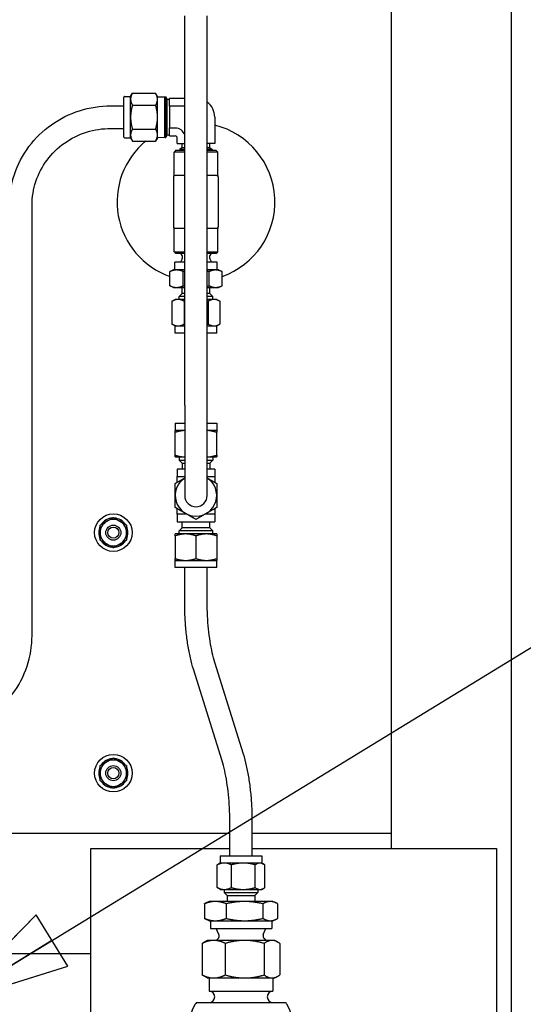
# Paper-space layout 'SHEET_1' of a CAD drawing. Header units: inches. Extents: x 4 to 540, y 12 to 340.
# Tile 109 of 118: x 489 to 498, y 132 to 148. Entities that reach past the tile are written whole.
import ezdxf

# ---------------------------------------------------------------- set-up
doc = ezdxf.new("R2010")
doc.units = ezdxf.units.IN
doc.header["$LTSCALE"] = 16
doc.header["$MEASUREMENT"] = 0
doc.layers.get('0').update_dxf_attribs({"lineweight": 25})
doc.layers.add('DIMEN', color=7, linetype='Continuous', lineweight=25)
doc.styles.get("Standard").update_dxf_attribs({"font": 'arial.ttf'})
doc.dimstyles.new('DEFAULT-ANSI$7', dxfattribs={"dimscale": 16, "dimtxt": 0.125, "dimasz": 0.125, "dimexe": 0.125, "dimexo": 0.0625, "dimgap": 0.031496, "dimtad": 0, "dimtih": 1, "dimtoh": 1, "dimrnd": 1e-08, "dimzin": 4, "dimdsep": 46, "dimtxsty": 'Standard', "dimblk": 'Filled-1', "dimcen": 0.09, "dimdle": 0.393701, "dimclrd": 256, "dimclre": 256, "dimclrt": 256, "dimadec": 0, "dimazin": 1, "dimtfac": 1.504, "dimtofl": 0, "dimtmove": 0, "dimatfit": 3, "dimldrblk": 'Filled-1', "dimfxl": 1, "dimtolj": 1, "dimtzin": 4, "dimlwd": 25, "dimlwe": 25, "dimarcsym": 0})

# ---------------------------------------------------------------- blocks, each defined once
blk = doc.blocks.new('Filled-1')
at = {"color": 0}
for p, q in [((0, 0), (-1, 0.25)), ((-1, 0.25), (-1, -0.25)), ((-1, 0), (0, 0)), ((-1, -0.25), (0, 0))]:
    blk.add_line(p, q, dxfattribs=at)
at = {"color": 0, "flags": 128}
blk.add_lwpolyline([(-1, -0.25), (0, 0), (-1, 0.25), (-1, -0.25)], dxfattribs=at)
at = {"color": 0}
blk.add_solid([(-1, -0.25), (0, 0), (-1, 0.25), (-1, -0.25)], dxfattribs=at)

psp = doc.layouts.new('SHEET_1')

# ---------------------------------------------------------------- linework, layer by layer
for p, q in [((497.557, 118.514), (497.557, 156.951)), ((495.557, 154.951), (495.557, 134.951)), ((492.119, 142.069), (492.119, 148.545)), ((492.494, 142.069), (492.494, 148.545)), ((491.118, 147.205), (491.219, 147.205)), ((491.219, 147.205), (491.249, 147.258)), ((491.219, 147.159), (491.219, 147.205)), ((491.249, 147.258), (491.636, 147.258)), ((491.667, 147.205), (491.636, 147.258)), ((491.667, 147.159), (491.667, 147.205)), ((490.892, 147.048), (491.107, 147.048)), ((491.107, 146.528), (491.107, 147.194)), ((491.219, 146.861), (491.219, 147.159)), ((491.249, 147.059), (491.636, 147.059)), ((491.667, 147.197), (491.781, 147.2)), ((491.667, 146.861), (491.667, 147.159)), ((491.781, 147.2), (491.781, 146.522)), ((491.794, 147.178), (491.781, 147.2)), ((491.794, 146.521), (491.794, 147.201)), ((491.794, 147.201), (491.803, 147.201)), ((491.803, 146.521), (491.803, 147.201)), ((491.829, 147.157), (491.803, 147.201)), ((491.829, 146.565), (491.829, 147.157)), ((491.829, 147.157), (491.867, 147.157)), ((491.867, 147.041), (491.867, 147.173)), ((492.119, 147.173), (491.867, 147.173)), ((491.867, 147.041), (491.867, 146.681)), ((492.119, 147.041), (491.867, 147.041)), ((491.219, 146.563), (491.219, 146.861)), ((491.667, 146.563), (491.667, 146.861)), ((492.619, 146.861), (492.619, 146.421)), ((490.892, 146.673), (491.107, 146.673)), ((491.219, 146.517), (491.219, 146.563)), ((491.249, 146.663), (491.636, 146.663)), ((491.667, 146.517), (491.667, 146.563)), ((491.829, 146.565), (491.803, 146.521)), ((491.829, 146.565), (491.867, 146.565)), ((491.867, 146.548), (491.867, 146.681)), ((491.867, 146.681), (491.963, 146.681)), ((491.867, 146.548), (491.963, 146.548)), ((491.118, 146.517), (491.219, 146.517)), ((491.219, 146.517), (491.249, 146.464)), ((491.249, 146.464), (491.636, 146.464)), ((491.667, 146.517), (491.636, 146.464)), ((491.667, 146.525), (491.781, 146.522)), ((491.794, 146.544), (491.781, 146.522)), ((491.794, 146.521), (491.803, 146.521)), ((491.994, 146.421), (491.994, 146.517)), ((491.994, 146.421), (492.119, 146.421)), ((492.075, 146.35), (492.075, 146.421)), ((492.619, 146.421), (492.494, 146.421)), ((492.538, 146.35), (492.538, 146.421)), ((491.973, 146.311), (491.942, 146.28)), ((492.119, 146.28), (491.942, 146.28)), ((491.942, 145.891), (491.942, 146.28)), ((491.973, 146.311), (492.119, 146.311)), ((492.075, 146.35), (492.031, 146.325)), ((492.119, 146.325), (492.031, 146.325)), ((492.031, 146.324), (492.031, 146.325)), ((492.119, 146.324), (492.031, 146.324)), ((492.055, 146.324), (492.032, 146.311)), ((492.119, 146.35), (492.075, 146.35)), ((492.538, 146.35), (492.494, 146.35)), ((492.582, 146.325), (492.494, 146.325)), ((492.582, 146.324), (492.494, 146.324)), ((492.494, 146.311), (492.64, 146.311)), ((492.672, 146.28), (492.494, 146.28)), ((492.538, 146.35), (492.582, 146.325)), ((492.559, 146.324), (492.582, 146.311)), ((492.582, 146.324), (492.582, 146.325)), ((492.64, 146.311), (492.672, 146.28)), ((492.672, 145.891), (492.672, 146.28)), ((491.932, 145.857), (491.932, 145.045)), ((492.11, 145.889), (491.963, 145.889)), ((492.65, 145.889), (492.504, 145.889)), ((492.682, 145.045), (492.682, 145.857)), ((489.579, 138.24), (489.579, 145.398)), ((491.942, 144.622), (491.942, 145.011)), ((491.963, 145.014), (492.11, 145.014)), ((492.504, 145.014), (492.65, 145.014)), ((492.672, 144.622), (492.672, 145.011)), ((491.942, 144.622), (492.119, 144.622)), ((491.973, 144.591), (491.942, 144.622)), ((492.119, 144.591), (491.973, 144.591)), ((492.064, 144.575), (492.048, 144.591)), ((492.494, 144.622), (492.672, 144.622)), ((492.64, 144.591), (492.494, 144.591)), ((492.549, 144.575), (492.566, 144.591)), ((492.64, 144.591), (492.672, 144.622)), ((492.119, 144.449), (491.957, 144.449)), ((491.957, 144.319), (491.957, 144.449)), ((492.075, 144.505), (492.047, 144.449)), ((492.657, 144.449), (492.494, 144.449)), ((492.538, 144.505), (492.567, 144.449)), ((492.657, 144.319), (492.657, 144.449)), ((491.874, 144.056), (491.874, 144.292)), ((491.932, 144.319), (491.877, 144.293)), ((491.984, 144.319), (491.932, 144.319)), ((492.119, 144.319), (491.984, 144.319)), ((492.095, 144.056), (492.095, 144.292)), ((492.634, 144.319), (492.494, 144.319)), ((492.528, 144.056), (492.528, 144.292)), ((492.682, 144.319), (492.634, 144.319)), ((492.682, 144.319), (492.737, 144.293)), ((492.74, 144.056), (492.74, 144.292)), ((491.932, 144.029), (491.877, 144.055)), ((491.932, 144.029), (491.984, 144.029)), ((491.984, 144.029), (492.119, 144.029)), ((492.075, 143.929), (492.025, 143.879)), ((492.075, 143.929), (492.075, 144.029)), ((492.119, 143.929), (492.075, 143.929)), ((492.494, 144.029), (492.634, 144.029)), ((492.538, 143.929), (492.494, 143.929)), ((492.538, 143.929), (492.538, 144.029)), ((492.538, 143.929), (492.588, 143.879)), ((492.634, 144.029), (492.682, 144.029)), ((492.682, 144.029), (492.737, 144.055)), ((491.908, 143.798), (491.908, 143.42)), ((491.962, 143.829), (491.911, 143.8)), ((492.01, 143.829), (491.962, 143.829)), ((492.119, 143.829), (492.01, 143.829)), ((492.119, 143.879), (492.025, 143.879)), ((492.025, 143.829), (492.025, 143.879)), ((492.112, 143.798), (492.112, 143.42)), ((492.588, 143.879), (492.494, 143.879)), ((492.607, 143.829), (492.494, 143.829)), ((492.51, 143.798), (492.51, 143.42)), ((492.588, 143.829), (492.588, 143.879)), ((492.652, 143.829), (492.607, 143.829)), ((492.652, 143.829), (492.702, 143.8)), ((492.705, 143.798), (492.705, 143.42)), ((491.962, 143.389), (491.911, 143.418)), ((491.962, 143.389), (492.01, 143.389)), ((491.962, 143.269), (491.962, 143.389)), ((492.01, 143.389), (492.119, 143.389)), ((492.494, 143.389), (492.607, 143.389)), ((492.607, 143.389), (492.652, 143.389)), ((492.652, 143.389), (492.702, 143.418)), ((492.652, 143.269), (492.652, 143.389)), ((492.119, 143.269), (491.962, 143.269)), ((492.652, 143.269), (492.494, 143.269)), ((492.119, 142.069), (492.119, 140.569)), ((492.494, 140.569), (492.494, 142.069)), ((491.962, 141.769), (492.119, 141.769)), ((491.962, 141.769), (491.962, 141.649)), ((492.119, 141.649), (491.962, 141.649)), ((492.494, 141.769), (492.652, 141.769)), ((492.652, 141.649), (492.494, 141.649)), ((492.652, 141.769), (492.652, 141.649)), ((491.962, 141.24), (491.962, 141.618)), ((492.652, 141.24), (492.652, 141.618)), ((491.962, 141.209), (492.119, 141.209)), ((492.025, 141.209), (492.025, 141.159)), ((492.025, 141.159), (492.119, 141.159)), ((492.075, 141.109), (492.025, 141.159)), ((492.494, 141.209), (492.652, 141.209)), ((492.494, 141.159), (492.588, 141.159)), ((492.538, 141.109), (492.588, 141.159)), ((492.588, 141.209), (492.588, 141.159)), ((492.119, 141.009), (491.994, 141.009)), ((491.994, 141.009), (491.994, 140.882)), ((492.075, 141.109), (492.119, 141.109)), ((492.075, 141.109), (492.075, 141.009)), ((492.494, 141.109), (492.538, 141.109)), ((492.619, 141.009), (492.494, 141.009)), ((492.538, 141.109), (492.538, 141.009)), ((492.619, 141.009), (492.619, 140.882)), ((491.994, 140.787), (491.994, 140.882)), ((491.994, 140.882), (492.119, 140.882)), ((492.494, 140.882), (492.619, 140.882)), ((492.619, 140.882), (492.619, 140.787)), ((491.994, 140.257), (491.994, 140.351)), ((492.619, 140.351), (492.619, 140.257)), ((492.158, 140.257), (491.994, 140.257)), ((491.994, 140.257), (491.994, 140.129)), ((492.619, 140.257), (492.455, 140.257)), ((492.619, 140.257), (492.619, 140.129)), ((491.994, 140.129), (492.619, 140.129)), ((492.075, 140.029), (492.025, 139.979)), ((492.075, 140.029), (492.075, 140.129)), ((492.538, 140.029), (492.075, 140.029)), ((492.538, 140.029), (492.538, 140.129)), ((492.538, 140.029), (492.588, 139.979)), ((492.134, 139.929), (491.962, 139.929)), ((491.962, 139.898), (491.962, 139.52)), ((492.588, 139.979), (492.025, 139.979)), ((492.025, 139.929), (492.025, 139.979)), ((492.479, 139.929), (492.134, 139.929)), ((492.307, 139.898), (492.307, 139.52)), ((492.652, 139.929), (492.479, 139.929)), ((492.588, 139.929), (492.588, 139.979)), ((492.652, 139.898), (492.652, 139.52)), ((491.962, 139.489), (492.134, 139.489)), ((491.962, 139.369), (491.962, 139.489)), ((492.652, 139.369), (491.962, 139.369)), ((492.119, 138.795), (492.119, 139.369)), ((492.134, 139.489), (492.479, 139.489)), ((492.479, 139.489), (492.652, 139.489)), ((492.494, 138.795), (492.494, 139.369)), ((492.652, 139.369), (492.652, 139.489)), ((493.098, 136.268), (492.623, 137.79)), ((492.74, 136.156), (492.265, 137.678)), ((492.869, 134.577), (492.869, 135.152)), ((493.244, 134.577), (493.244, 135.152)), ((489.096, 134.951), (492.869, 134.951)), ((493.244, 134.951), (495.557, 134.951)), ((495.557, 134.951), (495.557, 134.701)), ((490.557, 134.701), (492.869, 134.701)), ((490.557, 131.701), (490.557, 134.701)), ((493.244, 134.701), (497.307, 134.701)), ((497.307, 134.701), (497.307, 130.951)), ((492.712, 134.457), (492.68, 134.439)), ((492.712, 134.577), (493.402, 134.577)), ((492.712, 134.577), (492.712, 134.457)), ((492.778, 134.457), (492.712, 134.457)), ((493.094, 134.457), (492.778, 134.457)), ((493.372, 134.457), (493.094, 134.457)), ((493.402, 134.457), (493.372, 134.457)), ((493.402, 134.577), (493.402, 134.457)), ((493.402, 134.457), (493.433, 134.439)), ((492.661, 134.048), (492.661, 134.426)), ((492.896, 134.048), (492.896, 134.426)), ((493.292, 134.048), (493.292, 134.426)), ((493.453, 134.048), (493.453, 134.426)), ((492.712, 134.017), (492.68, 134.036)), ((492.712, 134.017), (492.778, 134.017)), ((492.775, 134.017), (492.775, 133.967)), ((492.775, 133.967), (493.338, 133.967)), ((492.825, 133.917), (492.775, 133.967)), ((492.778, 134.017), (493.094, 134.017)), ((493.094, 134.017), (493.372, 134.017)), ((493.288, 133.917), (493.338, 133.967)), ((493.338, 134.017), (493.338, 133.967)), ((493.372, 134.017), (493.402, 134.017)), ((493.402, 134.017), (493.433, 134.036)), ((492.447, 133.779), (492.447, 133.536)), ((492.525, 133.817), (492.476, 133.794)), ((492.628, 133.817), (492.525, 133.817)), ((493.115, 133.817), (492.628, 133.817)), ((492.81, 133.779), (492.81, 133.536)), ((492.825, 133.917), (493.288, 133.917)), ((492.825, 133.917), (492.825, 133.817)), ((493.543, 133.817), (493.115, 133.817)), ((493.288, 133.917), (493.288, 133.817)), ((493.42, 133.779), (493.42, 133.536)), ((493.588, 133.817), (493.543, 133.817)), ((493.588, 133.817), (493.637, 133.794)), ((493.666, 133.779), (493.666, 133.536)), ((492.525, 133.497), (492.476, 133.52)), ((492.525, 133.497), (492.628, 133.497)), ((492.547, 133.497), (492.547, 133.367)), ((492.628, 133.497), (493.115, 133.497)), ((493.115, 133.497), (493.543, 133.497)), ((493.543, 133.497), (493.588, 133.497)), ((493.567, 133.497), (493.567, 133.367)), ((493.588, 133.497), (493.637, 133.52)), ((492.547, 133.367), (493.567, 133.367)), ((492.686, 133.267), (492.642, 133.367)), ((493.427, 133.267), (493.472, 133.367)), ((492.494, 133.17), (492.442, 133.14)), ((492.603, 133.17), (492.494, 133.17)), ((493.118, 133.17), (492.603, 133.17)), ((492.674, 133.2), (492.644, 133.17)), ((493.572, 133.17), (493.118, 133.17)), ((493.439, 133.2), (493.469, 133.17)), ((493.619, 133.17), (493.572, 133.17)), ((493.619, 133.17), (493.671, 133.14)), ((492.411, 133.12), (492.411, 132.595)), ((492.795, 133.12), (492.795, 132.595)), ((493.441, 133.12), (493.441, 132.595)), ((493.702, 133.12), (493.702, 132.595)), ((487.735, 132.951), (490.557, 132.951)), ((492.494, 132.545), (492.442, 132.575)), ((492.494, 132.545), (492.603, 132.545)), ((492.525, 132.545), (492.525, 132.326)), ((492.603, 132.545), (493.118, 132.545)), ((493.118, 132.545), (493.572, 132.545)), ((493.572, 132.545), (493.619, 132.545)), ((493.588, 132.545), (493.588, 132.326)), ((493.619, 132.545), (493.671, 132.575)), ((492.525, 132.326), (493.588, 132.326)), ((492.314, 132.139), (493.799, 132.139))]:
    psp.add_line(p, q)
for centre, radius in [((490.932, 139.951), 0.313), ((490.932, 139.951), 0.125), ((490.932, 139.951), 0.0938), ((490.932, 135.951), 0.313), ((490.932, 135.951), 0.125), ((490.932, 135.951), 0.0938)]:
    psp.add_circle(centre, radius)
for centre, radius, start, end in [((491.118, 147.194), 0.0111, 90, 180), ((492.307, 146.861), 0.313, 0, 53.1301), ((492.307, 145.451), 1.313, 289.2621, 76.2259), ((491.963, 146.517), 0.163, 16.9116, 90), ((491.963, 146.517), 0.0312, 0, 90), ((492.307, 145.451), 1.313, 129.481, 250.7379), ((491.118, 146.528), 0.0111, 180, 270), ((491.963, 145.857), 0.0313, 90, 180), ((491.91, 145.891), 0.0313, 327.1401, 0), ((492.65, 145.857), 0.0313, 0, 90), ((492.703, 145.891), 0.0313, 180, 212.8599), ((491.963, 145.045), 0.0313, 180, 270), ((491.91, 145.011), 0.0313, 0, 32.8599), ((492.65, 145.045), 0.0313, 270, 0), ((492.703, 145.011), 0.0313, 147.1401, 180), ((492.022, 144.532), 0.06, 333, 45), ((492.592, 144.532), 0.06, 135, 207), ((492.307, 140.569), 0.345, 122.9207, 57.0793), ((492.307, 140.569), 0.187, 180, 0), ((490.932, 139.951), 0.244, 93.943, 146.057), ((490.932, 139.951), 0.219, 60, 120), ((490.932, 139.951), 0.243, 33.943, 86.057), ((490.932, 139.951), 0.243, 153.943, 206.057), ((490.932, 139.951), 0.219, 120, 180), ((490.932, 139.951), 0.219, 0, 60), ((490.932, 139.951), 0.243, 333.943, 26.057), ((490.932, 139.951), 0.219, 180, 240), ((490.932, 139.951), 0.219, 300, 0), ((490.932, 139.951), 0.243, 213.943, 263.5746), ((490.932, 139.951), 0.219, 240, 300), ((490.932, 139.951), 0.244, 276.4254, 326.057), ((490.932, 135.951), 0.219, 120, 180), ((490.932, 135.951), 0.244, 93.943, 146.057), ((490.932, 135.951), 0.219, 60, 120), ((490.932, 135.951), 0.243, 33.943, 86.057), ((490.932, 135.951), 0.219, 0, 60), ((490.932, 135.951), 0.243, 153.943, 206.057), ((490.932, 135.951), 0.219, 180, 240), ((490.932, 135.951), 0.219, 300, 0), ((490.932, 135.951), 0.243, 333.943, 26.057), ((490.932, 135.951), 0.243, 213.943, 263.5746), ((490.932, 135.951), 0.219, 240, 300), ((490.932, 135.951), 0.243, 276.4254, 326.057), ((492.632, 133.242), 0.06, 315, 24), ((493.482, 133.242), 0.06, 156, 225), ((492.525, 132.232), 0.0938, 270, 90), ((493.588, 132.232), 0.0938, 90, 270), ((492.97, 131.701), 0.789, 148.9973, 180), ((492.97, 131.701), 0.789, 146.3099, 148.9973), ((493.143, 131.701), 0.789, 31.0027, 33.6901), ((493.143, 131.701), 0.789, 328.9973, 31.0027)]:
    psp.add_arc(centre, radius, start, end)
for points, weights in [([(491.249, 147.258), (491.219, 147.205), (491.219, 147.159)], [1, 1.0379548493, 1]), ([(491.667, 147.159), (491.667, 147.205), (491.636, 147.258)], [1, 1.0379548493, 1]), ([(491.219, 147.159), (491.219, 147.113), (491.249, 147.059)], [1, 1.0379548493, 1]), ([(491.249, 147.059), (491.219, 146.953), (491.219, 146.861)], [1, 1.0379548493, 1]), ([(491.636, 147.059), (491.667, 147.113), (491.667, 147.159)], [1, 1.0379548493, 1]), ([(491.667, 146.861), (491.667, 146.953), (491.636, 147.059)], [1, 1.0379548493, 1]), ([(491.219, 146.861), (491.219, 146.769), (491.249, 146.663)], [1, 1.0379548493, 1]), ([(491.636, 146.663), (491.667, 146.769), (491.667, 146.861)], [1, 1.0379548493, 1]), ([(491.249, 146.663), (491.219, 146.609), (491.219, 146.563)], [1, 1.0379548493, 1]), ([(491.219, 146.563), (491.219, 146.517), (491.249, 146.464)], [1, 1.0379548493, 1]), ([(491.667, 146.563), (491.667, 146.609), (491.636, 146.663)], [1, 1.0379548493, 1]), ([(491.636, 146.464), (491.667, 146.517), (491.667, 146.563)], [1, 1.0379548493, 1]), ([(491.984, 144.319), (491.933, 144.319), (491.874, 144.292)], [1, 1.0379548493, 1]), ([(491.874, 144.292), (491.875, 144.293), (491.877, 144.293)], [1, 1.00095810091, 1.00186783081]), ([(492.095, 144.292), (492.035, 144.319), (491.984, 144.319)], [1, 1.0379548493, 1]), ([(492.119, 144.297), (492.107, 144.295), (492.095, 144.292)], [1.00702411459, 1.00391611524, 1]), ([(492.528, 144.292), (492.511, 144.296), (492.494, 144.299)], [1, 1.00541638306, 1.00928686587]), ([(492.634, 144.319), (492.584, 144.319), (492.528, 144.292)], [1, 1.0379548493, 1]), ([(492.74, 144.292), (492.683, 144.319), (492.634, 144.319)], [1, 1.0379548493, 1]), ([(491.877, 144.055), (491.875, 144.055), (491.874, 144.056)], [1.00186783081, 1.00095810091, 1]), ([(491.874, 144.056), (491.933, 144.029), (491.984, 144.029)], [1, 1.0379548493, 1]), ([(491.984, 144.029), (492.035, 144.029), (492.095, 144.056)], [1, 1.0379548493, 1]), ([(492.095, 144.056), (492.107, 144.053), (492.119, 144.051)], [1, 1.00391611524, 1.00702411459]), ([(492.494, 144.049), (492.511, 144.052), (492.528, 144.056)], [1.00928686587, 1.00541638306, 1]), ([(492.528, 144.056), (492.584, 144.029), (492.634, 144.029)], [1, 1.0379548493, 1]), ([(492.634, 144.029), (492.683, 144.029), (492.74, 144.056)], [1, 1.0379548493, 1]), ([(492.01, 143.829), (491.963, 143.829), (491.908, 143.798)], [1, 1.0379548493, 1]), ([(491.908, 143.798), (491.91, 143.799), (491.911, 143.8)], [1, 1.00095810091, 1.00186783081]), ([(492.112, 143.798), (492.057, 143.829), (492.01, 143.829)], [1, 1.0379548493, 1]), ([(492.119, 143.8), (492.115, 143.799), (492.112, 143.798)], [1.00248552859, 1.00128636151, 1]), ([(492.51, 143.798), (492.502, 143.801), (492.494, 143.803)], [1, 1.00275374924, 1.00510791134]), ([(492.607, 143.829), (492.562, 143.829), (492.51, 143.798)], [1, 1.0379548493, 1]), ([(492.705, 143.798), (492.653, 143.829), (492.607, 143.829)], [1, 1.0379548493, 1]), ([(491.908, 143.42), (491.963, 143.389), (492.01, 143.389)], [1, 1.0379548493, 1]), ([(491.911, 143.418), (491.91, 143.419), (491.908, 143.42)], [1.00186783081, 1.00095810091, 1]), ([(492.01, 143.389), (492.057, 143.389), (492.112, 143.42)], [1, 1.0379548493, 1]), ([(492.112, 143.42), (492.115, 143.419), (492.119, 143.418)], [1, 1.00128636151, 1.00248552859]), ([(492.494, 143.415), (492.502, 143.418), (492.51, 143.42)], [1.00510791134, 1.00275374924, 1]), ([(492.51, 143.42), (492.562, 143.389), (492.607, 143.389)], [1, 1.0379548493, 1]), ([(492.607, 143.389), (492.653, 143.389), (492.705, 143.42)], [1, 1.0379548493, 1]), ([(492.119, 141.649), (492.046, 141.646), (491.962, 141.618)], [1.0062487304, 1.03451955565, 1]), ([(491.962, 141.618), (491.962, 141.649), (491.962, 141.649)], [1, 1.0379548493, 1]), ([(492.652, 141.618), (492.567, 141.646), (492.494, 141.649)], [1, 1.03451955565, 1.0062487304]), ([(492.652, 141.649), (492.652, 141.649), (492.652, 141.618)], [1, 1.0379548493, 1]), ([(491.962, 141.24), (492.046, 141.212), (492.119, 141.209)], [1, 1.03451955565, 1.0062487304]), ([(491.962, 141.209), (491.962, 141.209), (491.962, 141.24)], [1, 1.0379548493, 1]), ([(492.494, 141.209), (492.567, 141.212), (492.652, 141.24)], [1.0062487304, 1.03451955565, 1]), ([(492.652, 141.24), (492.652, 141.209), (492.652, 141.209)], [1, 1.0379548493, 1]), ([(491.962, 140.768), (492.046, 140.817), (492.119, 140.859)], [1, 1.03451955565, 1.0062487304]), ([(492.494, 140.859), (492.567, 140.817), (492.652, 140.768)], [1.0062487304, 1.03451955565, 1]), ([(491.962, 140.569), (491.962, 140.662), (491.962, 140.768)], [1, 1.0379548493, 1]), ([(492.652, 140.768), (492.652, 140.662), (492.652, 140.569)], [1, 1.0379548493, 1]), ([(491.962, 140.37), (491.962, 140.477), (491.962, 140.569)], [1, 1.0379548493, 1]), ([(492.652, 140.569), (492.652, 140.477), (492.652, 140.37)], [1, 1.0379548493, 1]), ([(492.134, 140.27), (492.054, 140.317), (491.962, 140.37)], [1, 1.0379548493, 1]), ([(492.652, 140.37), (492.559, 140.317), (492.479, 140.27)], [1, 1.0379548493, 1]), ([(490.822, 140.14), (490.873, 140.17), (490.932, 140.204)], [1, 1.0930923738, 1.10906450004]), ([(490.932, 140.204), (490.99, 140.17), (491.041, 140.14)], [1.10906450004, 1.0930923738, 1]), ([(492.307, 140.171), (492.214, 140.224), (492.134, 140.27)], [1, 1.0379548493, 1]), ([(492.479, 140.27), (492.399, 140.224), (492.307, 140.171)], [1, 1.0379548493, 1]), ([(490.713, 140.077), (490.771, 140.111), (490.822, 140.14)], [1.10906450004, 1.0930923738, 1]), ([(490.713, 139.951), (490.713, 140.01), (490.713, 140.077)], [1, 1.0930923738, 1.10906450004]), ([(491.041, 140.14), (491.092, 140.111), (491.15, 140.077)], [1, 1.0930923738, 1.10906450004]), ([(491.15, 140.077), (491.15, 140.01), (491.15, 139.951)], [1.10906450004, 1.0930923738, 1]), ([(490.713, 139.825), (490.713, 139.892), (490.713, 139.951)], [1.10906450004, 1.0930923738, 1]), ([(491.15, 139.951), (491.15, 139.892), (491.15, 139.825)], [1, 1.0930923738, 1.10906450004]), ([(491.962, 139.898), (491.962, 139.929), (491.962, 139.929)], [1, 1.0379548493, 1]), ([(492.134, 139.929), (492.054, 139.929), (491.962, 139.898)], [1, 1.0379548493, 1]), ([(492.307, 139.898), (492.214, 139.929), (492.134, 139.929)], [1, 1.0379548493, 1]), ([(492.479, 139.929), (492.399, 139.929), (492.307, 139.898)], [1, 1.0379548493, 1]), ([(492.652, 139.898), (492.559, 139.929), (492.479, 139.929)], [1, 1.0379548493, 1]), ([(492.652, 139.929), (492.652, 139.929), (492.652, 139.898)], [1, 1.0379548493, 1]), ([(490.822, 139.762), (490.771, 139.791), (490.713, 139.825)], [1, 1.0930923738, 1.10906450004]), ([(490.932, 139.698), (490.873, 139.732), (490.822, 139.762)], [1.10906450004, 1.0930923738, 1]), ([(491.041, 139.762), (490.99, 139.732), (490.932, 139.698)], [1, 1.0930923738, 1.10906450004]), ([(491.15, 139.825), (491.092, 139.791), (491.041, 139.762)], [1.10906450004, 1.0930923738, 1]), ([(491.962, 139.52), (492.054, 139.489), (492.134, 139.489)], [1, 1.0379548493, 1]), ([(491.962, 139.489), (491.962, 139.489), (491.962, 139.52)], [1, 1.0379548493, 1]), ([(492.134, 139.489), (492.214, 139.489), (492.307, 139.52)], [1, 1.0379548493, 1]), ([(492.307, 139.52), (492.399, 139.489), (492.479, 139.489)], [1, 1.0379548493, 1]), ([(492.479, 139.489), (492.559, 139.489), (492.652, 139.52)], [1, 1.0379548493, 1]), ([(492.652, 139.52), (492.652, 139.489), (492.652, 139.489)], [1, 1.0379548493, 1]), ([(490.713, 136.077), (490.771, 136.111), (490.822, 136.14)], [1.10906450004, 1.0930923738, 1]), ([(490.713, 135.951), (490.713, 136.01), (490.713, 136.077)], [1, 1.0930923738, 1.10906450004]), ([(490.822, 136.14), (490.873, 136.17), (490.932, 136.204)], [1, 1.0930923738, 1.10906450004]), ([(490.932, 136.204), (490.99, 136.17), (491.041, 136.14)], [1.10906450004, 1.0930923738, 1]), ([(491.041, 136.14), (491.092, 136.111), (491.15, 136.077)], [1, 1.0930923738, 1.10906450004]), ([(491.15, 136.077), (491.15, 136.01), (491.15, 135.951)], [1.10906450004, 1.0930923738, 1]), ([(490.713, 135.825), (490.713, 135.892), (490.713, 135.951)], [1.10906450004, 1.0930923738, 1]), ([(491.15, 135.951), (491.15, 135.892), (491.15, 135.825)], [1, 1.0930923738, 1.10906450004]), ([(490.822, 135.762), (490.771, 135.791), (490.713, 135.825)], [1, 1.0930923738, 1.10906450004]), ([(490.932, 135.698), (490.873, 135.732), (490.822, 135.762)], [1.10906450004, 1.0930923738, 1]), ([(491.041, 135.762), (490.99, 135.732), (490.932, 135.698)], [1, 1.0930923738, 1.10906450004]), ([(491.15, 135.825), (491.092, 135.791), (491.041, 135.762)], [1.10906450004, 1.0930923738, 1]), ([(492.778, 134.457), (492.724, 134.457), (492.661, 134.426)], [1, 1.0379548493, 1]), ([(492.661, 134.426), (492.67, 134.433), (492.68, 134.439)], [1, 1.00844971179, 1.01313718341]), ([(492.896, 134.426), (492.833, 134.457), (492.778, 134.457)], [1, 1.0379548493, 1]), ([(493.094, 134.457), (493.002, 134.457), (492.896, 134.426)], [1, 1.0379548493, 1]), ([(493.292, 134.426), (493.186, 134.457), (493.094, 134.457)], [1, 1.0379548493, 1]), ([(493.372, 134.457), (493.335, 134.457), (493.292, 134.426)], [1, 1.0379548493, 1]), ([(493.453, 134.426), (493.41, 134.457), (493.372, 134.457)], [1, 1.0379548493, 1]), ([(492.68, 134.036), (492.67, 134.041), (492.661, 134.048)], [1.01313718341, 1.00844971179, 1]), ([(492.661, 134.048), (492.724, 134.017), (492.778, 134.017)], [1, 1.0379548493, 1]), ([(492.778, 134.017), (492.833, 134.017), (492.896, 134.048)], [1, 1.0379548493, 1]), ([(492.896, 134.048), (493.002, 134.017), (493.094, 134.017)], [1, 1.0379548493, 1]), ([(493.094, 134.017), (493.186, 134.017), (493.292, 134.048)], [1, 1.0379548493, 1]), ([(493.292, 134.048), (493.335, 134.017), (493.372, 134.017)], [1, 1.0379548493, 1]), ([(493.372, 134.017), (493.41, 134.017), (493.453, 134.048)], [1, 1.0379548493, 1]), ([(492.628, 133.817), (492.544, 133.817), (492.447, 133.779)], [1, 1.0379548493, 1]), ([(492.447, 133.779), (492.462, 133.788), (492.476, 133.794)], [1, 1.00844971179, 1.01313718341]), ([(492.81, 133.779), (492.713, 133.817), (492.628, 133.817)], [1, 1.0379548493, 1]), ([(493.115, 133.817), (492.973, 133.817), (492.81, 133.779)], [1, 1.0379548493, 1]), ([(493.42, 133.779), (493.256, 133.817), (493.115, 133.817)], [1, 1.0379548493, 1]), ([(493.543, 133.817), (493.486, 133.817), (493.42, 133.779)], [1, 1.0379548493, 1]), ([(493.666, 133.779), (493.6, 133.817), (493.543, 133.817)], [1, 1.0379548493, 1]), ([(492.447, 133.536), (492.544, 133.497), (492.628, 133.497)], [1, 1.0379548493, 1]), ([(492.476, 133.52), (492.462, 133.527), (492.447, 133.536)], [1.01313718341, 1.00844971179, 1]), ([(492.628, 133.497), (492.713, 133.497), (492.81, 133.536)], [1, 1.0379548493, 1]), ([(492.81, 133.536), (492.973, 133.497), (493.115, 133.497)], [1, 1.0379548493, 1]), ([(493.115, 133.497), (493.256, 133.497), (493.42, 133.536)], [1, 1.0379548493, 1]), ([(493.42, 133.536), (493.486, 133.497), (493.543, 133.497)], [1, 1.0379548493, 1]), ([(493.543, 133.497), (493.6, 133.497), (493.666, 133.536)], [1, 1.0379548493, 1]), ([(492.603, 133.17), (492.514, 133.17), (492.411, 133.12)], [1, 1.0379548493, 1]), ([(492.411, 133.12), (492.427, 133.131), (492.442, 133.14)], [1, 1.00844971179, 1.01313718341]), ([(492.795, 133.12), (492.692, 133.17), (492.603, 133.17)], [1, 1.0379548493, 1]), ([(493.118, 133.17), (492.968, 133.17), (492.795, 133.12)], [1, 1.0379548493, 1]), ([(493.441, 133.12), (493.268, 133.17), (493.118, 133.17)], [1, 1.0379548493, 1]), ([(493.572, 133.17), (493.511, 133.17), (493.441, 133.12)], [1, 1.0379548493, 1]), ([(493.702, 133.12), (493.632, 133.17), (493.572, 133.17)], [1, 1.0379548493, 1]), ([(492.411, 132.595), (492.514, 132.545), (492.603, 132.545)], [1, 1.0379548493, 1]), ([(492.442, 132.575), (492.427, 132.584), (492.411, 132.595)], [1.01313718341, 1.00844971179, 1]), ([(492.603, 132.545), (492.692, 132.545), (492.795, 132.595)], [1, 1.0379548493, 1]), ([(492.795, 132.595), (492.968, 132.545), (493.118, 132.545)], [1, 1.0379548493, 1]), ([(493.118, 132.545), (493.268, 132.545), (493.441, 132.595)], [1, 1.0379548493, 1]), ([(493.441, 132.595), (493.511, 132.545), (493.572, 132.545)], [1, 1.0379548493, 1]), ([(493.572, 132.545), (493.632, 132.545), (493.702, 132.595)], [1, 1.0379548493, 1])]:
    psp.add_rational_spline(points, weights, degree=2)
for points, knots in [([(489.204, 145.398), (489.204, 145.571), (489.232, 145.745), (489.342, 146.074), (489.424, 146.23), (489.632, 146.51), (489.759, 146.633), (490.044, 146.836), (490.204, 146.915), (490.539, 147.021), (490.715, 147.048), (490.892, 147.048)], [3.141593, 3.141593, 3.141593, 3.141593, 3.455752, 3.455752, 3.769911, 3.769911, 4.08407, 4.08407, 4.39823, 4.39823, 4.712389, 4.712389, 4.712389, 4.712389]), ([(489.579, 145.398), (489.579, 145.531), (489.601, 145.664), (489.685, 145.917), (489.748, 146.038), (489.909, 146.254), (490.007, 146.35), (490.23, 146.507), (490.354, 146.569), (490.616, 146.652), (490.754, 146.673), (490.892, 146.673)], [3.141593, 3.141593, 3.141593, 3.141593, 3.455752, 3.455752, 3.769911, 3.769911, 4.08407, 4.08407, 4.39823, 4.39823, 4.712389, 4.712389, 4.712389, 4.712389]), ([(490.904, 139.709), (490.904, 139.709), (490.904, 139.709), (490.904, 139.71), (490.904, 139.711), (490.904, 139.712), (490.904, 139.713), (490.904, 139.714)], [0.13714048, 0.13714048, 0.13714048, 0.13714048, 0.14566496, 0.14566496, 0.15421696, 0.15421696, 0.16138512, 0.16138512, 0.16138512, 0.16138512]), ([(490.959, 139.714), (490.959, 139.713), (490.959, 139.712), (490.959, 139.711), (490.959, 139.71), (490.959, 139.709), (490.959, 139.709), (490.959, 139.709)], [0.11289585, 0.11289585, 0.11289585, 0.11289585, 0.12006401, 0.12006401, 0.12861601, 0.12861601, 0.13714048, 0.13714048, 0.13714048, 0.13714048]), ([(492.265, 137.678), (492.246, 137.739), (492.229, 137.803), (492.198, 137.939), (492.184, 138.01), (492.161, 138.158), (492.151, 138.234), (492.135, 138.39), (492.129, 138.47), (492.121, 138.631), (492.119, 138.713), (492.119, 138.795)], [0.7853982, 0.7853982, 0.7853982, 0.7853982, 0.9424778, 0.9424778, 1.0995574, 1.0995574, 1.2566371, 1.2566371, 1.4137167, 1.4137167, 1.5707963, 1.5707963, 1.5707963, 1.5707963]), ([(492.623, 137.79), (492.607, 137.84), (492.592, 137.895), (492.566, 138.014), (492.553, 138.077), (492.532, 138.209), (492.523, 138.279), (492.509, 138.421), (492.503, 138.495), (492.496, 138.644), (492.494, 138.719), (492.494, 138.795)], [0.7853982, 0.7853982, 0.7853982, 0.7853982, 0.9424778, 0.9424778, 1.0995574, 1.0995574, 1.2566371, 1.2566371, 1.4137167, 1.4137167, 1.5707963, 1.5707963, 1.5707963, 1.5707963]), ([(487.892, 136.59), (488.068, 136.59), (488.244, 136.617), (488.58, 136.723), (488.739, 136.802), (489.025, 137.005), (489.151, 137.128), (489.36, 137.408), (489.441, 137.564), (489.551, 137.894), (489.579, 138.067), (489.579, 138.24)], [4.712389, 4.712389, 4.712389, 4.712389, 5.026548, 5.026548, 5.340708, 5.340708, 5.654867, 5.654867, 5.969026, 5.969026, 6.283185, 6.283185, 6.283185, 6.283185]), ([(493.244, 135.152), (493.244, 135.233), (493.242, 135.315), (493.234, 135.476), (493.228, 135.556), (493.212, 135.712), (493.202, 135.788), (493.179, 135.936), (493.165, 136.007), (493.135, 136.143), (493.117, 136.207), (493.098, 136.268)], [1.5707963, 1.5707963, 1.5707963, 1.5707963, 1.727876, 1.727876, 1.8849556, 1.8849556, 2.0420352, 2.0420352, 2.1991149, 2.1991149, 2.3561945, 2.3561945, 2.3561945, 2.3561945]), ([(492.869, 135.152), (492.869, 135.227), (492.867, 135.303), (492.86, 135.452), (492.854, 135.525), (492.84, 135.668), (492.831, 135.737), (492.81, 135.869), (492.798, 135.933), (492.771, 136.051), (492.756, 136.106), (492.74, 136.156)], [1.5707963, 1.5707963, 1.5707963, 1.5707963, 1.727876, 1.727876, 1.8849556, 1.8849556, 2.0420352, 2.0420352, 2.1991149, 2.1991149, 2.3561945, 2.3561945, 2.3561945, 2.3561945]), ([(490.904, 135.709), (490.904, 135.709), (490.904, 135.709), (490.904, 135.71), (490.904, 135.711), (490.904, 135.712), (490.904, 135.713), (490.904, 135.714)], [0.13714048, 0.13714048, 0.13714048, 0.13714048, 0.14566496, 0.14566496, 0.15421696, 0.15421696, 0.16138512, 0.16138512, 0.16138512, 0.16138512]), ([(490.959, 135.714), (490.959, 135.713), (490.959, 135.712), (490.959, 135.711), (490.959, 135.71), (490.959, 135.709), (490.959, 135.709), (490.959, 135.709)], [0.11289585, 0.11289585, 0.11289585, 0.11289585, 0.12006401, 0.12006401, 0.12861601, 0.12861601, 0.13714048, 0.13714048, 0.13714048, 0.13714048])]:
    psp.add_open_spline(points, degree=3, knots=knots)

# ---------------------------------------------------------------- leaders
at = {"layer": 'DIMEN', "linetype": 'Continuous', "lineweight": 25, "annotation_type": 0, "has_hookline": 1, "hookline_direction": 0, "text_width": 19.738}
psp.add_leader([(488.205, 132.127), (503.954, 141.757), (505.954, 141.757)], dimstyle='DEFAULT-ANSI$7', override={"dimtad": 0}, dxfattribs=at)

doc.saveas('drawing.dxf')
